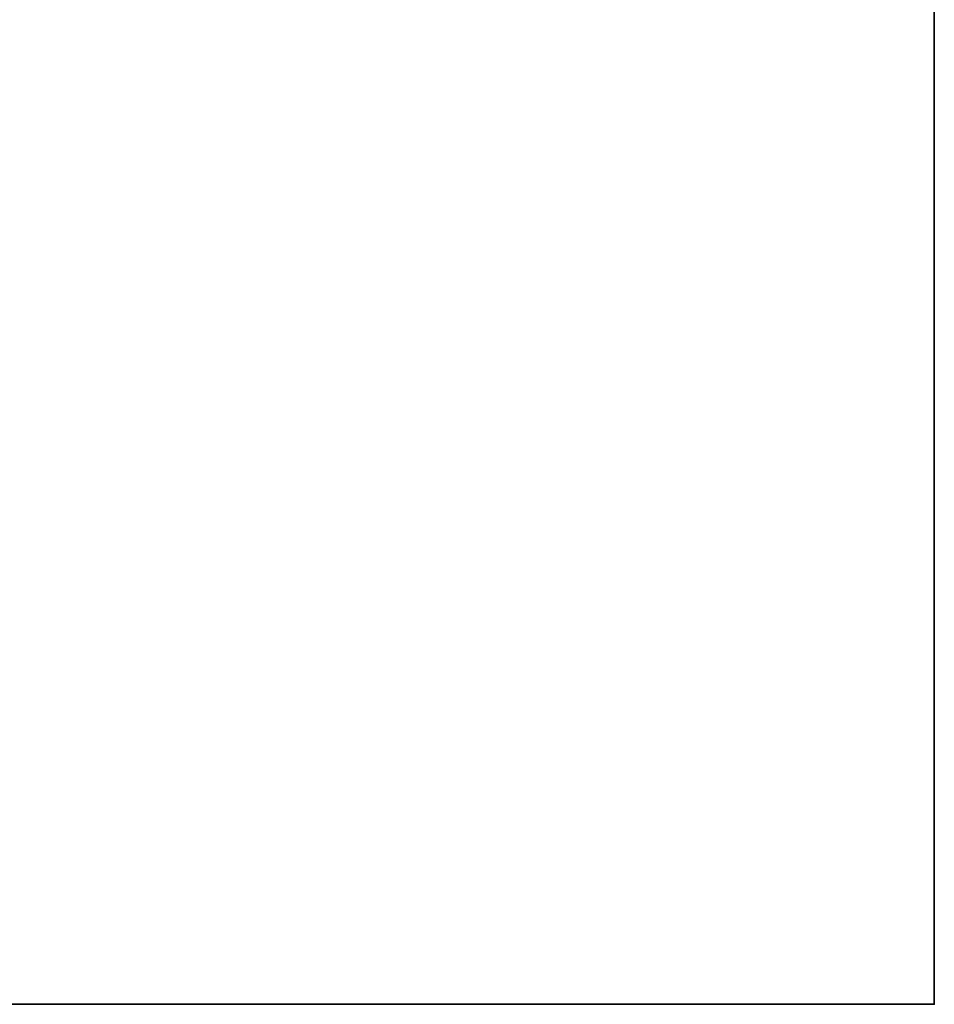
# Model space of a CAD drawing. Header units: millimetres. Extents: x -503 to 6703, y -110 to 193.
# Tile 255 of 256: x 413 to 503, y -14 to 82. Entities that reach past the tile are written whole.
import ezdxf

# ---------------------------------------------------------------- set-up
doc = ezdxf.new("R2010")
doc.units = ezdxf.units.MM
doc.layers.add('151', color=7, linetype='Continuous', true_color=0xffffff)

# ---------------------------------------------------------------- blocks, each defined once
blk = doc.blocks.new('UG_SURFACE_001')
at = {"layer": '151', "color": 252, "linetype": 'Continuous', "lineweight": 35}
for points in [[(502.5, -14, 2212.25), (502.5, 174.4, 2212.25), (-502.5, 174.4, 2212.25), (-502.5, -14, 2212.25)], [(352.5, -14, -7.75), (352.5, 174.4, -7.75), (502.5, 174.4, -7.75), (502.5, -14, -7.75)], [(502.5, -14, -7.75), (502.5, 174.4, -7.75), (502.5, 174.4, 2212.25), (502.5, -14, 2212.25)], [(502.5, -14, 2212.25), (-502.5, -14, 2212.25), (-352.5, -14, 2062.25), (352.5, -14, 2062.25)], [(352.5, -14, 2062.25), (352.5, -14, -7.75), (502.5, -14, -7.75), (502.5, -14, 2212.25)]]:
    blk.add_3dface(points, dxfattribs=at)

msp = doc.modelspace()

# ---------------------------------------------------------------- linework, layer by layer
at = {"layer": '151', "color": 252, "linetype": 'Continuous', "lineweight": -3, "true_color": 0x939598}
for p, q in [((502.5, -14, 2212.25), (502.5, 174.4, 2212.25)), ((502.5, 174.4, -7.75), (502.5, -14, -7.75)), ((-502.5, -14, 2212.25), (502.5, -14, 2212.25)), ((352.5, -14, -7.75), (502.5, -14, -7.75)), ((502.5, -14, 2212.25), (502.5, -14, -7.75))]:
    msp.add_line(p, q, dxfattribs=at)

# ---------------------------------------------------------------- block references
msp.add_blockref('UG_SURFACE_001', (0, 0), dxfattribs=at)

doc.saveas('drawing.dxf')
